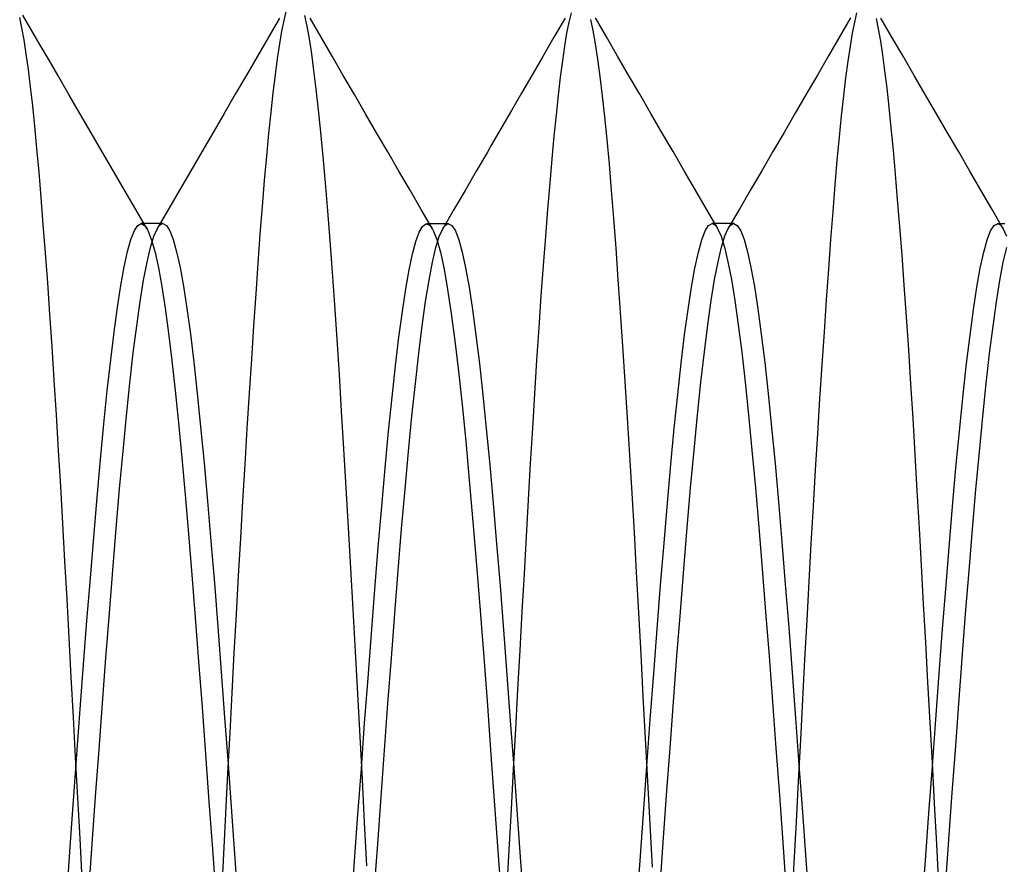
# Model space of a CAD drawing. Header units: millimetres. Extents: x -1 to 50, y 0 to 191.
# Tile 88 of 146: x 3.19 to 4.92, y 148.23 to 149.71. Entities that reach past the tile are written whole.
import ezdxf

# ---------------------------------------------------------------- set-up
doc = ezdxf.new("R2010")
doc.units = ezdxf.units.MM
doc.layers.add('MAIN-2', color=7, linetype='Continuous')

msp = doc.modelspace()

# ---------------------------------------------------------------- linework, layer by layer
at = {"layer": 'MAIN-2'}
for p, q in [((3.6593, 149.7214), (3.6556, 149.7058)), ((3.1969, 149.6928), (3.1931, 149.7106)), ((3.2138, 149.6889), (3.1985, 149.7152)), ((3.6482, 149.7099), (3.6288, 149.6766)), ((3.6556, 149.7058), (3.6519, 149.6869)), ((3.6965, 149.6958), (3.6924, 149.7144)), ((3.7211, 149.6763), (3.7018, 149.7097)), ((4.1483, 149.7097), (4.1289, 149.6763)), ((4.1549, 149.7027), (4.1511, 149.6834)), ((4.1588, 149.7188), (4.1549, 149.7027)), ((4.1977, 149.6878), (4.1937, 149.7073)), ((4.221, 149.6768), (4.2016, 149.7101)), ((4.6484, 149.7104), (4.629, 149.677)), ((4.6551, 149.7029), (4.6513, 149.6834)), ((4.6589, 149.719), (4.6551, 149.7029)), ((4.6974, 149.6909), (4.6936, 149.709)), ((4.721, 149.6764), (4.7016, 149.7099)), ((3.2008, 149.6717), (3.1969, 149.6928)), ((3.2291, 149.6625), (3.2138, 149.6889)), ((3.6519, 149.6869), (3.6481, 149.6646)), ((3.7006, 149.6734), (3.6965, 149.6958)), ((4.2018, 149.6646), (4.1977, 149.6878)), ((4.7012, 149.6696), (4.6974, 149.6909)), ((3.2046, 149.6474), (3.2008, 149.6717)), ((3.6288, 149.6766), (3.6094, 149.6432)), ((3.7046, 149.6474), (3.7006, 149.6734)), ((3.7405, 149.6429), (3.7211, 149.6763)), ((4.1289, 149.6763), (4.1095, 149.6428)), ((4.1511, 149.6834), (4.1473, 149.6609)), ((4.2403, 149.6434), (4.221, 149.6768)), ((4.629, 149.677), (4.6097, 149.6435)), ((4.6513, 149.6834), (4.6475, 149.6606)), ((4.705, 149.6452), (4.7012, 149.6696)), ((4.7404, 149.643), (4.721, 149.6764)), ((3.2444, 149.6362), (3.2291, 149.6625)), ((3.6481, 149.6646), (3.6443, 149.6392)), ((4.1473, 149.6609), (4.1436, 149.6351)), ((4.2058, 149.6378), (4.2018, 149.6646)), ((4.6475, 149.6606), (4.6436, 149.6346)), ((3.2084, 149.62), (3.2046, 149.6474)), ((3.2597, 149.6098), (3.2444, 149.6362)), ((3.6094, 149.6432), (3.5901, 149.6098)), ((3.6443, 149.6392), (3.6405, 149.6106)), ((3.7085, 149.6179), (3.7046, 149.6474)), ((3.7599, 149.6095), (3.7405, 149.6429)), ((4.1095, 149.6428), (4.0901, 149.6094)), ((4.1436, 149.6351), (4.1399, 149.6064)), ((4.2099, 149.6075), (4.2058, 149.6378)), ((4.2597, 149.61), (4.2403, 149.6434)), ((4.6097, 149.6435), (4.5903, 149.6101)), ((4.6436, 149.6346), (4.6397, 149.6054)), ((4.7087, 149.6177), (4.705, 149.6452)), ((4.7598, 149.6095), (4.7404, 149.643)), ((3.2122, 149.5896), (3.2084, 149.62)), ((3.7125, 149.5851), (3.7085, 149.6179)), ((4.7124, 149.5872), (4.7087, 149.6177)), ((3.2792, 149.5762), (3.2597, 149.6098)), ((3.5901, 149.6098), (3.5706, 149.5763)), ((3.6405, 149.6106), (3.6367, 149.5791)), ((3.7794, 149.576), (3.7599, 149.6095)), ((4.0901, 149.6094), (4.0722, 149.5786)), ((4.1399, 149.6064), (4.1362, 149.5748)), ((4.214, 149.5739), (4.2099, 149.6075)), ((4.2791, 149.5765), (4.2597, 149.61)), ((4.5903, 149.6101), (4.5708, 149.5766)), ((4.6397, 149.6054), (4.6359, 149.5734)), ((4.7793, 149.5759), (4.7598, 149.6095)), ((3.2159, 149.5564), (3.2122, 149.5896)), ((3.7164, 149.5491), (3.7125, 149.5851)), ((4.7161, 149.5538), (4.7124, 149.5872)), ((3.2986, 149.5427), (3.2792, 149.5762)), ((3.5706, 149.5763), (3.5511, 149.5428)), ((3.6367, 149.5791), (3.6328, 149.5449)), ((3.7988, 149.5424), (3.7794, 149.576)), ((4.0722, 149.5786), (4.0543, 149.5477)), ((4.1362, 149.5748), (4.1325, 149.5404)), ((4.218, 149.537), (4.214, 149.5739)), ((4.2986, 149.543), (4.2791, 149.5765)), ((4.5708, 149.5766), (4.5513, 149.5431)), ((4.6359, 149.5734), (4.6321, 149.5388)), ((4.7988, 149.5424), (4.7793, 149.5759)), ((3.2196, 149.5204), (3.2159, 149.5564)), ((3.7204, 149.5098), (3.7164, 149.5491)), ((4.0543, 149.5477), (4.0363, 149.5169)), ((4.7197, 149.5175), (4.7161, 149.5538)), ((3.3181, 149.5091), (3.2986, 149.5427)), ((3.5511, 149.5428), (3.5317, 149.5092)), ((3.6328, 149.5449), (3.629, 149.5078)), ((3.8183, 149.5089), (3.7988, 149.5424)), ((4.1325, 149.5404), (4.1288, 149.5032)), ((4.222, 149.4969), (4.218, 149.537)), ((4.3181, 149.5094), (4.2986, 149.543)), ((4.5513, 149.5431), (4.5319, 149.5095)), ((4.6321, 149.5388), (4.6283, 149.5014)), ((4.8183, 149.5089), (4.7988, 149.5424)), ((3.2232, 149.4817), (3.2196, 149.5204)), ((4.0363, 149.5169), (4.0184, 149.486)), ((4.7234, 149.4785), (4.7197, 149.5175)), ((3.3376, 149.4756), (3.3181, 149.5091)), ((3.5317, 149.5092), (3.5122, 149.4757)), ((3.629, 149.5078), (3.6252, 149.4679)), ((3.7244, 149.4673), (3.7204, 149.5098)), ((3.8378, 149.4753), (3.8183, 149.5089)), ((4.1288, 149.5032), (4.1252, 149.4633)), ((4.2259, 149.4538), (4.222, 149.4969)), ((4.3376, 149.4759), (4.3181, 149.5094)), ((4.5319, 149.5095), (4.5124, 149.476)), ((4.6283, 149.5014), (4.6246, 149.4611)), ((4.8378, 149.4753), (4.8183, 149.5089)), ((3.2269, 149.4401), (3.2232, 149.4817)), ((4.0184, 149.486), (4.0122, 149.4752)), ((4.7271, 149.4367), (4.7234, 149.4785)), ((3.3572, 149.442), (3.3376, 149.4756)), ((3.5122, 149.4757), (3.4927, 149.4421)), ((3.6252, 149.4679), (3.6214, 149.4252)), ((3.7285, 149.4214), (3.7244, 149.4673)), ((3.8574, 149.4417), (3.8378, 149.4753)), ((4.0122, 149.4752), (3.9926, 149.4417)), ((4.1252, 149.4633), (4.1214, 149.4206)), ((4.3571, 149.4423), (4.3376, 149.4759)), ((4.5124, 149.476), (4.4929, 149.4424)), ((4.6246, 149.4611), (4.6208, 149.4177)), ((4.8573, 149.4418), (4.8378, 149.4753)), ((4.2298, 149.4077), (4.2259, 149.4538)), ((3.2306, 149.3957), (3.2269, 149.4401)), ((3.3767, 149.4084), (3.3572, 149.442)), ((3.4927, 149.4421), (3.4732, 149.4086)), ((3.8769, 149.4082), (3.8574, 149.4417)), ((3.9926, 149.4417), (3.9731, 149.4081)), ((4.3766, 149.4087), (4.3571, 149.4423)), ((4.4929, 149.4424), (4.4734, 149.4088)), ((4.7309, 149.392), (4.7271, 149.4367)), ((4.8768, 149.4082), (4.8573, 149.4418)), ((3.6214, 149.4252), (3.6177, 149.3797)), ((3.7327, 149.3723), (3.7285, 149.4214)), ((4.1214, 149.4206), (4.1176, 149.3752)), ((4.6208, 149.4177), (4.6171, 149.3713)), ((3.2344, 149.3485), (3.2306, 149.3957)), ((3.3962, 149.3748), (3.3767, 149.4084)), ((3.4732, 149.4086), (3.4537, 149.375)), ((3.8964, 149.3746), (3.8769, 149.4082)), ((3.9731, 149.4081), (3.9536, 149.3745)), ((4.2337, 149.3586), (4.2298, 149.4077)), ((4.3961, 149.3751), (4.3766, 149.4087)), ((4.4734, 149.4088), (4.4538, 149.3752)), ((4.7347, 149.3446), (4.7309, 149.392)), ((4.8963, 149.3746), (4.8768, 149.4082)), ((3.4158, 149.3412), (3.3962, 149.3748)), ((3.4537, 149.375), (3.4341, 149.3414)), ((3.6177, 149.3797), (3.6139, 149.3313)), ((3.916, 149.341), (3.8964, 149.3746)), ((3.9536, 149.3745), (3.934, 149.3409)), ((4.1176, 149.3752), (4.1138, 149.3271)), ((4.4157, 149.3415), (4.3961, 149.3751)), ((4.4538, 149.3752), (4.4343, 149.3417)), ((4.9159, 149.341), (4.8963, 149.3746)), ((3.7368, 149.3201), (3.7327, 149.3723)), ((4.2376, 149.3067), (4.2337, 149.3586)), ((4.6171, 149.3713), (4.6134, 149.3221)), ((3.2382, 149.2987), (3.2344, 149.3485)), ((3.3939, 149.3376), (3.3999, 149.3467)), ((3.3999, 149.3467), (3.4058, 149.3498)), ((3.4058, 149.3498), (3.4117, 149.3468)), ((3.4089, 149.3498), (3.4058, 149.3498)), ((3.4121, 149.3498), (3.4089, 149.3498)), ((3.4117, 149.3468), (3.4128, 149.3456)), ((3.4153, 149.3498), (3.4121, 149.3498)), ((3.4128, 149.3456), (3.4139, 149.3441)), ((3.4139, 149.3441), (3.415, 149.3425)), ((3.415, 149.3425), (3.4161, 149.3407)), ((3.4184, 149.3498), (3.4153, 149.3498)), ((3.4161, 149.3407), (3.4171, 149.3387)), ((3.4216, 149.3498), (3.4184, 149.3498)), ((3.4248, 149.3498), (3.4216, 149.3498)), ((3.428, 149.3498), (3.4248, 149.3498)), ((3.4312, 149.3498), (3.428, 149.3498)), ((3.4282, 149.3279), (3.4342, 149.3414)), ((3.4344, 149.3498), (3.4312, 149.3498)), ((3.4342, 149.3414), (3.4358, 149.3439)), ((3.4375, 149.3498), (3.4344, 149.3498)), ((3.4358, 149.3439), (3.4374, 149.3461)), ((3.4374, 149.3461), (3.4391, 149.3477)), ((3.4407, 149.3498), (3.4375, 149.3498)), ((3.4391, 149.3477), (3.4407, 149.3489)), ((3.4439, 149.3498), (3.4407, 149.3498)), ((3.4407, 149.3489), (3.4423, 149.3495)), ((3.4423, 149.3495), (3.444, 149.3498)), ((3.444, 149.3498), (3.45, 149.3467)), ((3.45, 149.3467), (3.456, 149.3374)), ((3.8928, 149.3349), (3.8987, 149.3451)), ((3.8987, 149.3451), (3.9046, 149.3494)), ((3.9046, 149.3494), (3.9105, 149.3478)), ((3.9091, 149.3496), (3.906, 149.3496)), ((3.9123, 149.3496), (3.9091, 149.3496)), ((3.9105, 149.3478), (3.9116, 149.3468)), ((3.9116, 149.3468), (3.9128, 149.3456)), ((3.9155, 149.3496), (3.9123, 149.3496)), ((3.9128, 149.3456), (3.914, 149.3441)), ((3.914, 149.3441), (3.9152, 149.3423)), ((3.9152, 149.3423), (3.9164, 149.3403)), ((3.9186, 149.3496), (3.9155, 149.3496)), ((3.9164, 149.3403), (3.9175, 149.3381)), ((3.9218, 149.3496), (3.9186, 149.3496)), ((3.925, 149.3496), (3.9218, 149.3496)), ((3.9282, 149.3496), (3.925, 149.3496)), ((3.9281, 149.3275), (3.9341, 149.3409)), ((3.9314, 149.3496), (3.9282, 149.3496)), ((3.9345, 149.3496), (3.9314, 149.3496)), ((3.9341, 149.3409), (3.9358, 149.3436)), ((3.9377, 149.3496), (3.9345, 149.3496)), ((3.9358, 149.3436), (3.9375, 149.3457)), ((3.9375, 149.3457), (3.9391, 149.3474)), ((3.9409, 149.3496), (3.9377, 149.3496)), ((3.9391, 149.3474), (3.9408, 149.3486)), ((3.9408, 149.3486), (3.9425, 149.3493)), ((3.9441, 149.3496), (3.9409, 149.3496)), ((3.9425, 149.3493), (3.9442, 149.3496)), ((3.9442, 149.3496), (3.9502, 149.3465)), ((3.9502, 149.3465), (3.9562, 149.3372)), ((4.3938, 149.3372), (4.3998, 149.3468)), ((4.3998, 149.3468), (4.4058, 149.35)), ((4.4058, 149.35), (4.4074, 149.3497)), ((4.409, 149.35), (4.4058, 149.35)), ((4.4074, 149.3497), (4.4091, 149.349)), ((4.4122, 149.35), (4.409, 149.35)), ((4.4091, 149.349), (4.4107, 149.3478)), ((4.4107, 149.3478), (4.4123, 149.3462)), ((4.4154, 149.35), (4.4122, 149.35)), ((4.4123, 149.3462), (4.414, 149.344)), ((4.414, 149.344), (4.4156, 149.3414)), ((4.4185, 149.35), (4.4154, 149.35)), ((4.4156, 149.3414), (4.4216, 149.328)), ((4.4217, 149.35), (4.4185, 149.35)), ((4.4249, 149.35), (4.4217, 149.35)), ((4.4281, 149.35), (4.4249, 149.35)), ((4.4313, 149.35), (4.4281, 149.35)), ((4.4283, 149.3282), (4.4343, 149.3416)), ((4.4345, 149.35), (4.4313, 149.35)), ((4.4343, 149.3416), (4.436, 149.3442)), ((4.4376, 149.35), (4.4345, 149.35)), ((4.436, 149.3442), (4.4376, 149.3463)), ((4.4408, 149.35), (4.4376, 149.35)), ((4.4376, 149.3463), (4.4392, 149.3479)), ((4.4392, 149.3479), (4.4408, 149.349)), ((4.444, 149.35), (4.4408, 149.35)), ((4.4408, 149.349), (4.4424, 149.3497)), ((4.4424, 149.3497), (4.444, 149.35)), ((4.444, 149.35), (4.45, 149.3468)), ((4.45, 149.3468), (4.456, 149.3374)), ((4.7386, 149.2945), (4.7347, 149.3446)), ((4.8938, 149.3372), (4.8998, 149.3465)), ((4.8998, 149.3465), (4.9058, 149.3496)), ((4.9058, 149.3496), (4.9074, 149.3494)), ((4.909, 149.3496), (4.9058, 149.3496)), ((4.9074, 149.3494), (4.9091, 149.3487)), ((4.9122, 149.3496), (4.909, 149.3496)), ((4.9091, 149.3487), (4.9108, 149.3475)), ((4.9108, 149.3475), (4.9125, 149.3458)), ((4.9153, 149.3496), (4.9122, 149.3496)), ((4.9125, 149.3458), (4.9141, 149.3436)), ((4.9141, 149.3436), (4.9158, 149.341)), ((4.9185, 149.3496), (4.9153, 149.3496)), ((4.9158, 149.341), (4.9218, 149.3276)), ((3.388, 149.3223), (3.3939, 149.3376)), ((3.4171, 149.3387), (3.4182, 149.3365)), ((3.4182, 149.3365), (3.4242, 149.3209)), ((3.4222, 149.3082), (3.4282, 149.3279)), ((3.456, 149.3374), (3.462, 149.322)), ((3.6139, 149.3313), (3.6102, 149.2803)), ((3.887, 149.3187), (3.8928, 149.3349)), ((3.9175, 149.3381), (3.9238, 149.3223)), ((3.9221, 149.308), (3.9281, 149.3275)), ((3.9562, 149.3372), (3.9622, 149.3217)), ((4.1138, 149.3271), (4.1099, 149.2765)), ((4.3878, 149.3214), (4.3938, 149.3372)), ((4.4216, 149.328), (4.4276, 149.3086)), ((4.4223, 149.3087), (4.4283, 149.3282)), ((4.456, 149.3374), (4.462, 149.3218)), ((4.8877, 149.3217), (4.8938, 149.3372)), ((3.3821, 149.301), (3.388, 149.3223)), ((3.4162, 149.2824), (3.4222, 149.3082)), ((3.4242, 149.3209), (3.4301, 149.2995)), ((3.462, 149.322), (3.468, 149.3006)), ((3.7409, 149.2651), (3.7368, 149.3201)), ((3.8811, 149.2968), (3.887, 149.3187)), ((3.9161, 149.2824), (3.9221, 149.308)), ((3.9238, 149.3223), (3.9301, 149.2997)), ((3.9622, 149.3217), (3.9682, 149.3)), ((4.2416, 149.252), (4.2376, 149.3067)), ((4.3818, 149.2996), (4.3878, 149.3214)), ((4.4163, 149.2832), (4.4223, 149.3087)), ((4.4276, 149.3086), (4.4336, 149.2832)), ((4.462, 149.3218), (4.468, 149.3002)), ((4.6134, 149.3221), (4.6096, 149.2703)), ((4.8817, 149.2999), (4.8877, 149.3217)), ((4.916, 149.2821), (4.922, 149.3079)), ((3.2421, 149.2463), (3.2382, 149.2987)), ((3.3762, 149.2739), (3.3821, 149.301)), ((3.4301, 149.2995), (3.436, 149.2724)), ((3.468, 149.3006), (3.474, 149.2733)), ((3.8752, 149.2689), (3.8811, 149.2968)), ((3.9301, 149.2997), (3.9364, 149.2703)), ((3.9682, 149.3), (3.9742, 149.2722)), ((4.3758, 149.2719), (4.3818, 149.2996)), ((4.468, 149.3002), (4.474, 149.2728)), ((4.7425, 149.2418), (4.7386, 149.2945)), ((4.8757, 149.272), (4.8817, 149.2999)), ((3.3703, 149.2413), (3.3762, 149.2739)), ((3.4102, 149.2509), (3.4162, 149.2824)), ((3.436, 149.2724), (3.4419, 149.2397)), ((3.474, 149.2733), (3.48, 149.2402)), ((3.6102, 149.2803), (3.6064, 149.2267)), ((3.9101, 149.2508), (3.9161, 149.2824)), ((3.9742, 149.2722), (3.9802, 149.2385)), ((4.1099, 149.2765), (4.1061, 149.2235)), ((4.3697, 149.2384), (4.3758, 149.2719)), ((4.4103, 149.252), (4.4163, 149.2832)), ((4.4336, 149.2832), (4.4396, 149.252)), ((4.474, 149.2728), (4.48, 149.2395)), ((4.8697, 149.2384), (4.8757, 149.272)), ((4.91, 149.2504), (4.916, 149.2821)), ((3.745, 149.2075), (3.7409, 149.2651)), ((3.8693, 149.2354), (3.8752, 149.2689)), ((3.9364, 149.2703), (3.9427, 149.2345)), ((4.6096, 149.2703), (4.6058, 149.2164)), ((3.2459, 149.1915), (3.2421, 149.2463)), ((3.3644, 149.2033), (3.3703, 149.2413)), ((3.4042, 149.2137), (3.4102, 149.2509)), ((3.4419, 149.2397), (3.4478, 149.2016)), ((3.48, 149.2402), (3.486, 149.2012)), ((3.9041, 149.2134), (3.9101, 149.2508)), ((3.9802, 149.2385), (3.9862, 149.1992)), ((4.2456, 149.1946), (4.2416, 149.252)), ((4.3637, 149.1994), (4.3697, 149.2384)), ((4.4043, 149.2151), (4.4103, 149.252)), ((4.4396, 149.252), (4.4456, 149.2152)), ((4.48, 149.2395), (4.4861, 149.2007)), ((4.7464, 149.1865), (4.7425, 149.2418)), ((4.8637, 149.1992), (4.8697, 149.2384)), ((4.904, 149.2131), (4.91, 149.2504)), ((3.6064, 149.2267), (3.6027, 149.1707)), ((3.8634, 149.196), (3.8693, 149.2354)), ((3.9427, 149.2345), (3.949, 149.1925)), ((4.1061, 149.2235), (4.1023, 149.1682)), ((3.3585, 149.1599), (3.3644, 149.2033)), ((3.3982, 149.1711), (3.4042, 149.2137)), ((3.749, 149.1475), (3.745, 149.2075)), ((3.8981, 149.1706), (3.9041, 149.2134)), ((4.3983, 149.1727), (4.4043, 149.2151)), ((4.4456, 149.2152), (4.4516, 149.1728)), ((4.6058, 149.2164), (4.602, 149.1603)), ((4.898, 149.1703), (4.904, 149.2131)), ((3.2498, 149.1345), (3.2459, 149.1915)), ((3.4478, 149.2016), (3.4536, 149.1583)), ((3.486, 149.2012), (3.492, 149.1568)), ((3.8574, 149.151), (3.8634, 149.196)), ((3.949, 149.1925), (3.9553, 149.1446)), ((3.9862, 149.1992), (3.9923, 149.1545)), ((4.2496, 149.135), (4.2456, 149.1946)), ((4.3577, 149.155), (4.3637, 149.1994)), ((4.4861, 149.2007), (4.4921, 149.1563)), ((4.7503, 149.129), (4.7464, 149.1865)), ((4.8577, 149.1547), (4.8637, 149.1992)), ((3.3921, 149.1234), (3.3982, 149.1711)), ((3.6027, 149.1707), (3.5989, 149.1126)), ((3.8921, 149.1227), (3.8981, 149.1706)), ((4.1023, 149.1682), (4.0985, 149.111)), ((4.3923, 149.1251), (4.3983, 149.1727)), ((4.4516, 149.1728), (4.4577, 149.125)), ((4.892, 149.1224), (4.898, 149.1703)), ((3.3525, 149.1113), (3.3585, 149.1599)), ((3.4536, 149.1583), (3.4595, 149.1103)), ((3.492, 149.1568), (3.498, 149.1072)), ((3.8513, 149.1007), (3.8574, 149.151)), ((3.9923, 149.1545), (3.9983, 149.1047)), ((4.3517, 149.1054), (4.3577, 149.155)), ((4.4921, 149.1563), (4.4981, 149.1067)), ((4.602, 149.1603), (4.5981, 149.1024)), ((4.8517, 149.1051), (4.8577, 149.1547)), ((3.2537, 149.0756), (3.2498, 149.1345)), ((3.753, 149.0854), (3.749, 149.1475)), ((3.9553, 149.1446), (3.9616, 149.0912)), ((4.2536, 149.0733), (4.2496, 149.135)), ((3.3861, 149.0706), (3.3921, 149.1234)), ((3.8861, 149.0698), (3.8921, 149.1227)), ((4.3863, 149.0723), (4.3923, 149.1251)), ((4.4577, 149.125), (4.4637, 149.0722)), ((4.7541, 149.0695), (4.7503, 149.129)), ((4.886, 149.0696), (4.892, 149.1224)), ((3.3465, 149.0576), (3.3525, 149.1113)), ((3.4595, 149.1103), (3.4653, 149.0576)), ((3.498, 149.1072), (3.504, 149.0528)), ((3.5989, 149.1126), (3.595, 149.0527)), ((3.8453, 149.0457), (3.8513, 149.1007)), ((3.9983, 149.1047), (4.0043, 149.0501)), ((4.0985, 149.111), (4.0948, 149.052)), ((4.3457, 149.0508), (4.3517, 149.1054)), ((4.4981, 149.1067), (4.5041, 149.0522)), ((4.5981, 149.1024), (4.5943, 149.0428)), ((4.8457, 149.0507), (4.8517, 149.1051)), ((3.7569, 149.0213), (3.753, 149.0854)), ((3.9616, 149.0912), (3.9679, 149.0324)), ((3.2575, 149.015), (3.2537, 149.0756)), ((3.3801, 149.0131), (3.3861, 149.0706)), ((3.8801, 149.0124), (3.8861, 149.0698)), ((4.2577, 149.0098), (4.2536, 149.0733)), ((4.3803, 149.0148), (4.3863, 149.0723)), ((4.4637, 149.0722), (4.4697, 149.0148)), ((4.7579, 149.0083), (4.7541, 149.0695)), ((4.88, 149.0122), (4.886, 149.0696)), ((3.3406, 148.9993), (3.3465, 149.0576)), ((3.4653, 149.0576), (3.4711, 149.0007)), ((3.504, 149.0528), (3.51, 148.9939)), ((3.595, 149.0527), (3.5912, 148.9911)), ((4.0043, 149.0501), (4.0103, 148.991)), ((4.0948, 149.052), (4.0911, 148.9914)), ((4.3397, 148.9915), (4.3457, 149.0508)), ((4.5041, 149.0522), (4.5101, 148.9931)), ((4.8397, 148.9917), (4.8457, 149.0507)), ((3.8393, 148.9862), (3.8453, 149.0457)), ((3.9679, 149.0324), (3.9743, 148.9687)), ((4.5943, 149.0428), (4.5904, 148.9816)), ((3.2613, 148.9528), (3.2575, 149.015)), ((3.3741, 148.9512), (3.3801, 149.0131)), ((3.7609, 148.9553), (3.7569, 149.0213)), ((3.8741, 148.9506), (3.8801, 149.0124)), ((4.3743, 148.953), (4.3803, 149.0148)), ((4.4697, 149.0148), (4.4757, 148.953)), ((3.3346, 148.9366), (3.3406, 148.9993)), ((3.4711, 149.0007), (3.477, 148.9396)), ((4.2617, 148.9445), (4.2577, 149.0098)), ((4.7616, 148.9456), (4.7579, 149.0083)), ((4.874, 148.9503), (4.88, 149.0122)), ((3.51, 148.9939), (3.516, 148.9308)), ((3.5912, 148.9911), (3.5873, 148.9282)), ((3.8333, 148.9224), (3.8393, 148.9862)), ((4.0103, 148.991), (4.0163, 148.9276)), ((4.0911, 148.9914), (4.0874, 148.9295)), ((4.3337, 148.9281), (4.3397, 148.9915)), ((4.5101, 148.9931), (4.5161, 148.9298)), ((4.5904, 148.9816), (4.5866, 148.9189)), ((4.8337, 148.9284), (4.8397, 148.9917)), ((3.9743, 148.9687), (3.9806, 148.9003)), ((3.265, 148.8893), (3.2613, 148.9528)), ((3.3681, 148.8852), (3.3741, 148.9512)), ((3.7649, 148.8873), (3.7609, 148.9553)), ((3.8681, 148.8848), (3.8741, 148.9506)), ((4.2657, 148.8776), (4.2617, 148.9445)), ((4.3683, 148.8872), (4.3743, 148.953)), ((4.4757, 148.953), (4.4817, 148.8873)), ((4.7653, 148.8817), (4.7616, 148.9456)), ((4.868, 148.8843), (4.874, 148.9503)), ((3.3286, 148.8704), (3.3346, 148.9366)), ((3.477, 148.9396), (3.4829, 148.8748)), ((3.516, 148.9308), (3.522, 148.8639)), ((3.5873, 148.9282), (3.5835, 148.864)), ((4.0163, 148.9276), (4.0223, 148.8602)), ((4.0874, 148.9295), (4.0838, 148.8663)), ((4.3277, 148.8609), (4.3337, 148.9281)), ((4.5161, 148.9298), (4.5221, 148.8628)), ((4.8277, 148.8612), (4.8337, 148.9284)), ((3.8273, 148.8547), (3.8333, 148.9224)), ((4.5866, 148.9189), (4.5828, 148.8549)), ((3.9806, 148.9003), (3.9869, 148.8278)), ((3.2687, 148.8247), (3.265, 148.8893)), ((3.3621, 148.8157), (3.3681, 148.8852)), ((3.4829, 148.8748), (3.4887, 148.8065)), ((3.7689, 148.8175), (3.7649, 148.8873)), ((3.8621, 148.8153), (3.8681, 148.8848)), ((4.2697, 148.8092), (4.2657, 148.8776)), ((4.3623, 148.8178), (4.3683, 148.8872)), ((4.4817, 148.8873), (4.4877, 148.818)), ((4.769, 148.8168), (4.7653, 148.8817)), ((4.862, 148.8147), (4.868, 148.8843)), ((3.3227, 148.801), (3.3286, 148.8704)), ((3.522, 148.8639), (3.528, 148.7935)), ((3.5835, 148.864), (3.5796, 148.7989)), ((4.0223, 148.8602), (4.0284, 148.7893)), ((4.0838, 148.8663), (4.0801, 148.802)), ((4.3217, 148.7903), (4.3277, 148.8609)), ((4.5221, 148.8628), (4.5281, 148.7923)), ((4.8217, 148.7905), (4.8277, 148.8612)), ((3.8212, 148.7834), (3.8273, 148.8547)), ((4.5828, 148.8549), (4.5791, 148.7895)), ((3.2723, 148.759), (3.2687, 148.8247)), ((3.9869, 148.8278), (3.9932, 148.7519)), ((3.3561, 148.7429), (3.3621, 148.8157)), ((3.4887, 148.8065), (3.4946, 148.7349)), ((3.773, 148.7462), (3.7689, 148.8175)), ((3.8561, 148.7425), (3.8621, 148.8153)), ((4.2736, 148.7394), (4.2697, 148.8092)), ((4.3563, 148.7453), (4.3623, 148.8178)), ((4.4877, 148.818), (4.4937, 148.7455)), ((4.7727, 148.751), (4.769, 148.8168)), ((4.856, 148.7419), (4.862, 148.8147)), ((3.3168, 148.7289), (3.3227, 148.801)), ((3.528, 148.7935), (3.534, 148.7199)), ((3.5796, 148.7989), (3.5759, 148.7328)), ((4.0284, 148.7893), (4.0344, 148.7153)), ((4.0801, 148.802), (4.0765, 148.7368)), ((4.3157, 148.7166), (4.3217, 148.7903)), ((4.5281, 148.7923), (4.5341, 148.7187)), ((4.5791, 148.7895), (4.5754, 148.7229)), ((4.8157, 148.7167), (4.8217, 148.7905)), ((3.8152, 148.7089), (3.8212, 148.7834)), ((3.276, 148.6922), (3.2723, 148.759)), ((3.3501, 148.6675), (3.3561, 148.7429)), ((3.7771, 148.6738), (3.773, 148.7462)), ((3.8501, 148.667), (3.8561, 148.7425)), ((3.9932, 148.7519), (3.9995, 148.6726)), ((4.0765, 148.7368), (4.0727, 148.6704)), ((4.2775, 148.6682), (4.2736, 148.7394)), ((4.3503, 148.67), (4.3563, 148.7453)), ((4.4937, 148.7455), (4.4997, 148.6702)), ((4.7764, 148.6841), (4.7727, 148.751)), ((4.85, 148.6664), (4.856, 148.7419)), ((3.3109, 148.6544), (3.3168, 148.7289)), ((3.4946, 148.7349), (3.5005, 148.6602)), ((3.534, 148.7199), (3.54, 148.6436)), ((3.5759, 148.7328), (3.5721, 148.6657)), ((4.5754, 148.7229), (4.5716, 148.6552)), ((3.8092, 148.632), (3.8152, 148.7089)), ((4.0344, 148.7153), (4.0404, 148.6387)), ((4.3097, 148.6403), (4.3157, 148.7166)), ((4.5341, 148.7187), (4.5401, 148.6424)), ((4.8097, 148.6404), (4.8157, 148.7167)), ((3.2797, 148.6244), (3.276, 148.6922)), ((3.3441, 148.5897), (3.3501, 148.6675)), ((3.7812, 148.6003), (3.7771, 148.6738)), ((3.9995, 148.6726), (4.0059, 148.5904)), ((4.0727, 148.6704), (4.069, 148.6028)), ((4.2814, 148.5958), (4.2775, 148.6682)), ((4.3443, 148.5922), (4.3503, 148.67)), ((4.4997, 148.6702), (4.5057, 148.5924)), ((4.7802, 148.616), (4.7764, 148.6841)), ((3.305, 148.5779), (3.3109, 148.6544)), ((3.5005, 148.6602), (3.5065, 148.5829)), ((3.5721, 148.6657), (3.5684, 148.5974)), ((3.8441, 148.5891), (3.8501, 148.667)), ((4.5716, 148.6552), (4.5679, 148.5863)), ((4.844, 148.5885), (4.85, 148.6664)), ((3.54, 148.6436), (3.546, 148.565)), ((4.0404, 148.6387), (4.0464, 148.5599)), ((4.3037, 148.5618), (4.3097, 148.6403)), ((4.5401, 148.6424), (4.5461, 148.5639)), ((4.8037, 148.5618), (4.8097, 148.6404)), ((3.2835, 148.5555), (3.2797, 148.6244)), ((3.8032, 148.5539), (3.8092, 148.632)), ((4.784, 148.5467), (4.7802, 148.616)), ((3.7853, 148.5262), (3.7812, 148.6003)), ((4.069, 148.6028), (4.0652, 148.534)), ((3.3381, 148.5099), (3.3441, 148.5897)), ((3.5065, 148.5829), (3.5125, 148.503)), ((3.5684, 148.5974), (3.5647, 148.5282)), ((3.8381, 148.5092), (3.8441, 148.5891)), ((4.0059, 148.5904), (4.0122, 148.5058)), ((4.2853, 148.5224), (4.2814, 148.5958)), ((4.3383, 148.5125), (4.3443, 148.5922)), ((4.5057, 148.5924), (4.5117, 148.5127)), ((4.5679, 148.5863), (4.5642, 148.5163)), ((4.838, 148.5087), (4.844, 148.5885)), ((3.2992, 148.4998), (3.305, 148.5779)), ((3.546, 148.565), (3.552, 148.4847)), ((4.5461, 148.5639), (4.5521, 148.4835)), ((3.2873, 148.4857), (3.2835, 148.5555)), ((3.7973, 148.4751), (3.8032, 148.5539)), ((4.0464, 148.5599), (4.0524, 148.4794)), ((4.2977, 148.4814), (4.3037, 148.5618)), ((4.7879, 148.4764), (4.784, 148.5467)), ((4.7977, 148.4815), (4.8037, 148.5618)), ((4.0652, 148.534), (4.0614, 148.4644)), ((3.5647, 148.5282), (3.561, 148.4581)), ((3.7894, 148.4514), (3.7853, 148.5262)), ((4.2893, 148.4481), (4.2853, 148.5224)), ((4.3323, 148.4313), (4.3383, 148.5125)), ((4.5117, 148.5127), (4.5177, 148.4314)), ((4.5642, 148.5163), (4.5605, 148.4456)), ((3.2933, 148.4203), (3.2992, 148.4998)), ((3.3321, 148.4287), (3.3381, 148.5099)), ((3.5125, 148.503), (3.5185, 148.421)), ((3.8321, 148.428), (3.8381, 148.5092)), ((4.0122, 148.5058), (4.0186, 148.4193)), ((4.832, 148.4275), (4.838, 148.5087)), ((3.2911, 148.4153), (3.2873, 148.4857)), ((3.552, 148.4847), (3.558, 148.403)), ((4.0524, 148.4794), (4.0584, 148.3976)), ((4.2917, 148.3997), (4.2977, 148.4814)), ((4.5521, 148.4835), (4.5581, 148.4018)), ((4.7917, 148.3999), (4.7977, 148.4815)), ((3.7915, 148.3954), (3.7973, 148.4751)), ((4.0614, 148.4644), (4.0576, 148.3943)), ((4.7917, 148.4055), (4.7879, 148.4764)), ((3.561, 148.4581), (3.5573, 148.3876)), ((3.7934, 148.3763), (3.7894, 148.4514)), ((4.2932, 148.3731), (4.2893, 148.4481)), ((4.5605, 148.4456), (4.5567, 148.3742)), ((3.3261, 148.3464), (3.3321, 148.4287)), ((3.8261, 148.3458), (3.8321, 148.428)), ((4.3263, 148.349), (4.3323, 148.4313)), ((4.5177, 148.4314), (4.5237, 148.3491)), ((4.826, 148.3452), (4.832, 148.4275)), ((3.2874, 148.3398), (3.2933, 148.4203)), ((3.2949, 148.3444), (3.2911, 148.4153)), ((3.5185, 148.421), (3.5246, 148.3379)), ((4.0186, 148.4193), (4.025, 148.3316)), ((3.558, 148.403), (3.564, 148.3205)), ((3.7856, 148.3149), (3.7915, 148.3954)), ((4.0576, 148.3943), (4.0538, 148.3238)), ((4.0584, 148.3976), (4.0644, 148.3149)), ((4.2857, 148.3171), (4.2917, 148.3997)), ((4.5581, 148.4018), (4.5641, 148.3192)), ((4.7857, 148.3174), (4.7917, 148.3999)), ((4.7956, 148.3343), (4.7917, 148.4055)), ((3.5573, 148.3876), (3.5536, 148.3168)), ((3.7973, 148.3009), (3.7934, 148.3763)), ((4.5567, 148.3742), (4.5529, 148.3023)), ((4.2972, 148.2979), (4.2932, 148.3731)), ((3.2816, 148.2587), (3.2874, 148.3398)), ((3.2988, 148.2733), (3.2949, 148.3444)), ((3.3201, 148.2636), (3.3261, 148.3464)), ((3.8201, 148.263), (3.8261, 148.3458)), ((4.3203, 148.2661), (4.3263, 148.349)), ((4.5237, 148.3491), (4.5297, 148.2663)), ((4.82, 148.2624), (4.826, 148.3452)), ((3.5246, 148.3379), (3.5306, 148.2543)), ((4.025, 148.3316), (4.0314, 148.2432)), ((4.0538, 148.3238), (4.05, 148.2533)), ((4.7994, 148.263), (4.7956, 148.3343)), ((3.5536, 148.3168), (3.5499, 148.2458)), ((3.564, 148.3205), (3.57, 148.2376)), ((3.7798, 148.2341), (3.7856, 148.3149)), ((4.0644, 148.3149), (4.0704, 148.2319)), ((4.2797, 148.2342), (4.2857, 148.3171)), ((4.5641, 148.3192), (4.5701, 148.2363)), ((4.7797, 148.2345), (4.7857, 148.3174)), ((3.8013, 148.2254), (3.7973, 148.3009)), ((4.3013, 148.2227), (4.2972, 148.2979)), ((4.5529, 148.3023), (4.549, 148.2303)), ((3.3026, 148.202), (3.2988, 148.2733)), ((3.2757, 148.1772), (3.2816, 148.2587)), ((3.3141, 148.1806), (3.3201, 148.2636)), ((3.5306, 148.2543), (3.5367, 148.1708)), ((3.8141, 148.1801), (3.8201, 148.263)), ((4.3143, 148.1831), (4.3203, 148.2661)), ((4.5297, 148.2663), (4.5357, 148.1834)), ((4.8032, 148.1918), (4.7994, 148.263)), ((4.814, 148.1795), (4.82, 148.2624)), ((3.5499, 148.2458), (3.5461, 148.1748)), ((3.57, 148.2376), (3.576, 148.1548)), ((4.0314, 148.2432), (4.0378, 148.1547)), ((4.05, 148.2533), (4.0463, 148.1828)), ((4.5701, 148.2363), (4.5761, 148.1534)), ((3.7739, 148.1536), (3.7798, 148.2341)), ((4.0704, 148.2319), (4.0764, 148.149)), ((4.2737, 148.1513), (4.2797, 148.2342)), ((4.549, 148.2303), (4.5451, 148.1584)), ((4.7737, 148.1517), (4.7797, 148.2345))]:
    msp.add_line(p, q, dxfattribs=at)

doc.saveas('drawing.dxf')
